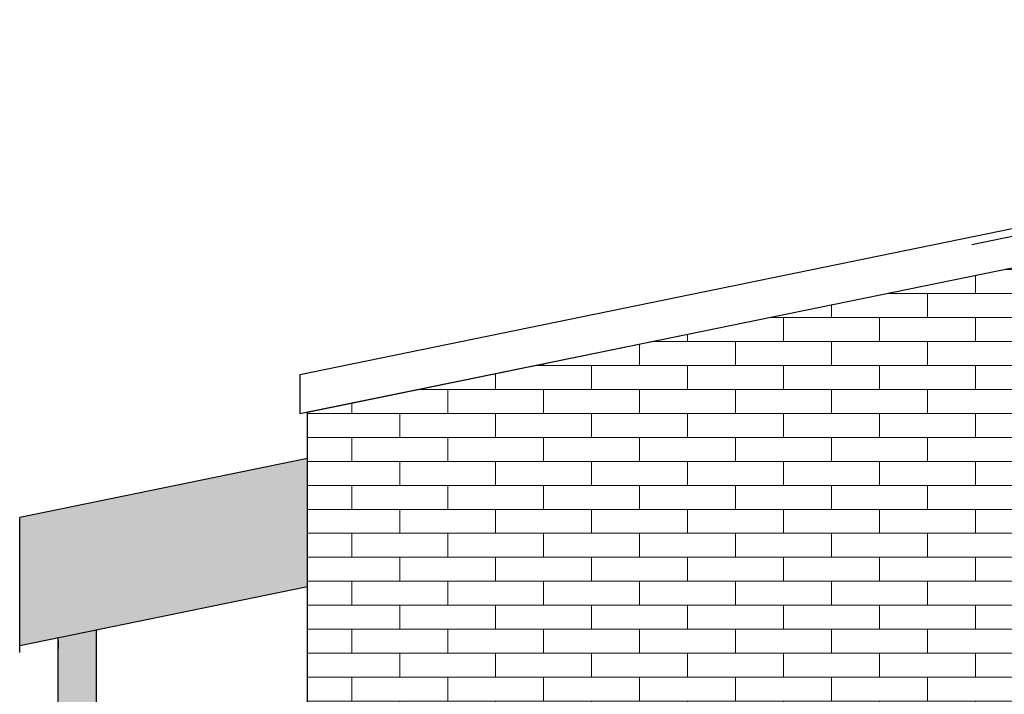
# Model space of a CAD drawing. Extents: x -73 to 183, y -4 to 85.
# Tile 85 of 98: x 105.9 to 108.47, y 3.59 to 5.35. Entities that reach past the tile are written whole.
import ezdxf

# ---------------------------------------------------------------- set-up
doc = ezdxf.new("R2010")
doc.units = 0
doc.header["$MEASUREMENT"] = 0
doc.linetypes.add('Strichlinie', pattern=[0.005644, 0.002822, -0.002822])
for name, color, linetype in [('Ost_Ansicht Schilderwerkstatt_5_A_1 Holz', 7, 'Continuous'), ('Ost_Ansicht Schilderwerkstatt_5_R_NT_DACH', 7, 'Continuous'), ('Ost_Ansicht Schilderwerkstatt_5_R_NT_FENSTER', 7, 'Continuous'), ('Ost_Ansicht Schilderwerkstatt_5_R_NT_STAHL', 7, 'Continuous'), ('Ost_Ansicht Schilderwerkstatt_5_R_TR_HIDDEN', 7, 'Continuous'), ('Ost_Ansicht Schilderwerkstatt_5_Schraffuren', 7, 'Continuous')]:
    doc.layers.add(name, color=color, linetype=linetype)

msp = doc.modelspace()

# ---------------------------------------------------------------- hatches: boundary and pattern name
at = {"layer": 'Ost_Ansicht Schilderwerkstatt_5_Schraffuren', "linetype": 'Continuous', "lineweight": 18, "ltscale": 1000}
h = msp.add_hatch(dxfattribs=at)
h.set_pattern_fill('MW_Verband__Läufer__DF_0005', color=9, style=0, pattern_type=2)
h.set_pattern_definition([(0, (74.019755, 1.320104), (0, 0.0625), []), (90, (74.01976, 1.3201), (-0.25, 0), [0.0625, -0.0625]), (90, (74.14476, 1.3826), (-0.25, 0), [0.0625, -0.0625])])
h.paths.add_polyline_path([(106.6548, 4.323), (106.6548, 1.9901), (106.6548, 1.2401), (115.6448, 1.2401), (115.6448, 1.9901), (115.6448, 4.323), (111.1498, 5.2448)], flags=0)
at = {"layer": 'Ost_Ansicht Schilderwerkstatt_5_Schraffuren', "linetype": 'Continuous', "lineweight": 13, "ltscale": 1000}
for points in [[(105.9048, 3.7145), (106.6548, 3.8683), (106.6548, 4.2032), (105.9048, 4.0494)], [(106.0048, 3.735), (106.0048, 1.3201), (106.1048, 1.3201), (106.1048, 3.7555)]]:
    msp.add_hatch(color=7, dxfattribs=at).paths.add_polyline_path(points, flags=0)

# ---------------------------------------------------------------- linework, layer by layer
at = {"layer": 'Ost_Ansicht Schilderwerkstatt_5_A_1 Holz', "linetype": 'Continuous', "ltscale": 1000}
for p, q in [((106.6548, 4.2032), (105.9048, 4.0494)), ((105.9048, 3.6973), (105.9048, 4.0494)), ((106.6548, 3.8683), (105.9048, 3.7145)), ((106.0048, 3.7273), (106.0048, 3.7073))]:
    msp.add_line(p, q, dxfattribs=at)
at = {"layer": 'Ost_Ansicht Schilderwerkstatt_5_R_NT_DACH', "linetype": 'Continuous', "ltscale": 1000}
for p, q in [((106.1048, 1.3201), (106.1048, 3.7555)), ((106.0048, 1.3201), (106.0048, 3.735))]:
    msp.add_line(p, q, dxfattribs=at)
at = {"layer": 'Ost_Ansicht Schilderwerkstatt_5_R_NT_FENSTER', "linetype": 'Continuous', "ltscale": 1000}
msp.add_line((106.6548, 1.9901), (106.6548, 4.323), dxfattribs=at)
at = {"layer": 'Ost_Ansicht Schilderwerkstatt_5_R_NT_STAHL', "linetype": 'Continuous', "ltscale": 1000}
for p, q in [((111.1498, 5.3469), (106.6348, 4.421)), ((111.1498, 5.2448), (106.6348, 4.3189)), ((106.6348, 4.421), (106.6348, 4.3189))]:
    msp.add_line(p, q, dxfattribs=at)
at = {"layer": 'Ost_Ansicht Schilderwerkstatt_5_R_TR_HIDDEN', "linetype": 'Strichlinie', "ltscale": 1000}
msp.add_line((111.1498, 5.3269), (106.6548, 4.4051), dxfattribs=at)
at = {"layer": 'Ost_Ansicht Schilderwerkstatt_5_Schraffuren', "color": 255, "linetype": 'Continuous', "lineweight": 18, "ltscale": 1000}
for p, q in [((111.1498, 5.2448), (106.6548, 4.323)), ((106.6548, 4.323), (106.6548, 1.9901)), ((106.6548, 4.2032), (105.9048, 4.0494)), ((106.6548, 3.8683), (106.6548, 4.2032)), ((105.9048, 4.0494), (105.9048, 3.7145)), ((105.9048, 3.7145), (106.6548, 3.8683)), ((106.1048, 3.7555), (106.0048, 3.735)), ((106.1048, 1.3201), (106.1048, 3.7555)), ((106.0048, 3.735), (106.0048, 1.3201))]:
    msp.add_line(p, q, dxfattribs=at)

doc.saveas('drawing.dxf')
